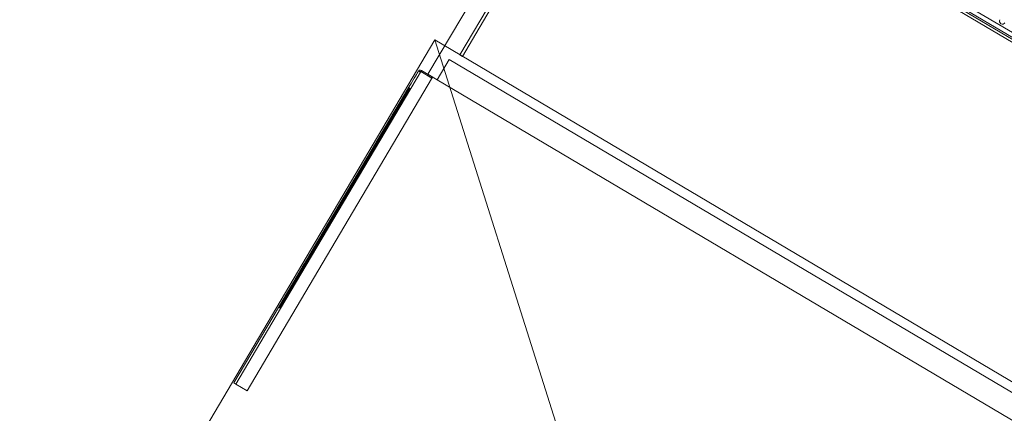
# Model space of a CAD drawing. Header units: metres. Extents: x 90929.1 to 91021.7, y 464820.1 to 464912.3.
# Tile 60 of 63: x 90989.938 to 90991.623, y 464901.664 to 464902.337. Entities that reach past the tile are written whole.
import ezdxf

# ---------------------------------------------------------------- set-up
doc = ezdxf.new("R2010")
doc.units = ezdxf.units.M
for name, color, linetype, lineweight in [('A-DOOR', 31, 'Continuous', 9), ('A-FLOR', 192, 'Continuous', 9), ('A-GENM', 13, 'Continuous', 9), ('A-WALL-FNSH', 113, 'Continuous', 9)]:
    doc.layers.add(name, color=color, linetype=linetype, lineweight=lineweight)

# ---------------------------------------------------------------- blocks, each defined once
blk = doc.blocks.new('31_D_sectionaal deur - 31_D_sectionaal deur-10493650-Situatie Nieuw')
at = {"layer": 'A-DOOR'}
for p, q in [((1724.19533086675, -91.00001759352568), (-1724.19533086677, -91.00001759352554)), ((-1724.19533086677, -91.00001759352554), (-1724.19533086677, -131.3672112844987)), ((-1733.499999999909, -131.6690206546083), (-1755.574221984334, -131.6690206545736)), ((-1755.57422198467, -604.7482004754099), (-1755.57422198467, -131.6690206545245)), ((-1755.574221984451, -131.6690206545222), (-1733.500000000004, -131.6690206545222)), ((-1733.500000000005, -133.6688120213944), (-1755.533539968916, -133.6688120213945)), ((-1733.500000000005, -604.7482004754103), (-1733.500000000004, -131.6690206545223)), ((-1733.500000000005, -133.6688120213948), (-1733.500000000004, -139.4685810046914)), ((-1724.19533086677, -131.3672112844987), (1724.19533086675, -131.3672112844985)), ((-1759.500000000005, -604.7482004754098), (-1759.500000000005, -167.3153757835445)), ((-1757.500000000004, -167.2496061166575), (-1757.500000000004, -604.724308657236)), ((-1759.499999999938, -604.7482004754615), (-1759.499999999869, -754.748200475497)), ((-1759.500000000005, -754.7482004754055), (-1759.500000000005, -604.7482004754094)), ((-1755.57422198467, -754.7482004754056), (-1755.57422198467, -604.7482004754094)), ((-1733.500000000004, -604.7482004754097), (-1733.500000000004, -754.7482004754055)), ((-1755.57422198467, -754.7482004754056), (-1759.500000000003, -754.7482004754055)), ((-1759.500000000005, -754.7482004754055), (-1757.159564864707, -754.7482004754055)), ((-1733.500000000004, -754.7482004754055), (-1755.574221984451, -754.7482004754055))]:
    blk.add_line(p, q, dxfattribs=at)
at = {"layer": 'A-DOOR', "flags": 128}
blk.add_lwpolyline([(-1759.499999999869, -135.6352720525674), (-1759.499999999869, -136.0105123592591), (-1759.499999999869, -137.1356329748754), (-1759.499999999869, -139.008833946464), (-1759.499999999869, -141.6271185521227), (-1759.499999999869, -144.9862980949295), (-1759.499999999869, -149.0809986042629), (-1759.499999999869, -153.9046694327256), (-1759.499999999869, -159.4495937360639), (-1759.499999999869, -165.7069008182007), (-1759.499999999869, -172.6665803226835), (-1759.499999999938, -180.3174982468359), (-1759.499999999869, -188.6474147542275), (-1759.499999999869, -197.6430037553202), (-1759.499999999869, -207.2898742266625), (-1759.499999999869, -217.5725932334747), (-1759.499999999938, -228.4747106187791), (-1759.499999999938, -239.9787853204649), (-1759.499999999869, -252.0664132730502), (-1759.499999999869, -264.7182568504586), (-1759.499999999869, -277.9140758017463), (-1759.499999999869, -291.6327596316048), (-1759.499999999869, -305.852361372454), (-1759.499999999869, -320.5501326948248), (-1759.499999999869, -335.702560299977), (-1759.499999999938, -351.2854035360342), (-1759.499999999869, -367.2737331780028), (-1759.499999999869, -383.6419713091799), (-1759.499999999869, -400.3639322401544), (-1759.499999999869, -417.4128644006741), (-1759.499999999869, -434.761493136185), (-1759.499999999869, -452.3820643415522), (-1759.499999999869, -470.2463888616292), (-1759.499999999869, -488.3258875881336), (-1759.499999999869, -506.5916371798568), (-1759.499999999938, -525.0144163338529), (-1759.499999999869, -543.5647525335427), (-1759.499999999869, -562.2129691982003), (-1759.499999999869, -580.9292331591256), (-1759.499999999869, -599.6836023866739), (-1759.499999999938, -604.7482004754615)], dxfattribs=at)
at = {"layer": 'A-DOOR'}
for centre, radius, start, end in [((-1755.533539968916, -135.6352720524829), 3.966460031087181, 90.58766473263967, 179.9999999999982), ((-1755.533539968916, -135.6352720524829), 1.966460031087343, 89.99999999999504, 179.9999999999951), ((-1739.188244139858, -166.0118401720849), 20.35354099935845, 183.6720018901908, 207.9987366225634), ((-1739.188244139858, -166.0118401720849), 18.35354099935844, 183.8669722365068, 195.9328544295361)]:
    blk.add_arc(centre, radius, start, end, dxfattribs=at)
at = {"layer": 'A-GENM'}
for p, q in [((-1762.5, -75.00000000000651), (1762.500000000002, -3225.000000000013)), ((-1762.5, -3225.000000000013), (-1762.5, -75.00000000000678)), ((-1762.5, -75.00000000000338), (1762.499999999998, -75.00000000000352))]:
    blk.add_line(p, q, dxfattribs=at)
blk = doc.blocks.new('lijngoot - lijngoot-V98-Situatie Nieuw')
at = {"layer": 'A-GENM'}
for p, q in [((0, 3.391890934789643e-13), (1435.000000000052, 2.707167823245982e-13)), ((0, -4.25000483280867), (1435.000000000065, -4.250004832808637)), ((1435.000000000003, -7.250004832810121), (0, -7.250004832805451))]:
    blk.add_line(p, q, dxfattribs=at)
blk.add_arc((660.0000000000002, -22.49999798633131), 5.000000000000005, 5.947637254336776e-13, 180.0000000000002, dxfattribs=at)

msp = doc.modelspace()

# ---------------------------------------------------------------- linework, layer by layer
at = {"layer": 'A-FLOR'}
for p, q in [((90993.92424932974, 464900.9614519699), (90990.92927836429, 464902.7336113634)), ((90990.6368167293, 464902.2435250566), (90990.76728505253, 464902.4640181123)), ((90990.65257016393, 464902.2342035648), (90990.6368167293, 464902.2435250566))]:
    msp.add_line(p, q, dxfattribs=at)
at = {"layer": 'A-WALL-FNSH'}
for p, q in [((90990.98457846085, 464902.7723354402), (90990.69133995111, 464902.2767587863)), ((90990.69564307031, 464902.2742125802), (90990.98888158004, 464902.7697892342)), ((90990.69133995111, 464902.2767587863), (90990.69564307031, 464902.2742125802))]:
    msp.add_line(p, q, dxfattribs=at)

# ---------------------------------------------------------------- block references
at = {"layer": 'A-DOOR', "xscale": 0.001, "yscale": 0.001, "zscale": 0.001, "rotation": 329.3867000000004}
msp.add_blockref('31_D_sectionaal deur - 31_D_sectionaal deur-10493650-Situatie Nieuw', (90992.20335136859, 464901.4692300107), dxfattribs=at)
at = {"layer": 'A-GENM', "xscale": 0.001, "yscale": 0.001, "zscale": 0.001, "rotation": 149.3867000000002}
msp.add_blockref('lijngoot - lijngoot-V98-Situatie Nieuw', (90992.17665264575, 464901.9788557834), dxfattribs=at)

doc.saveas('drawing.dxf')
